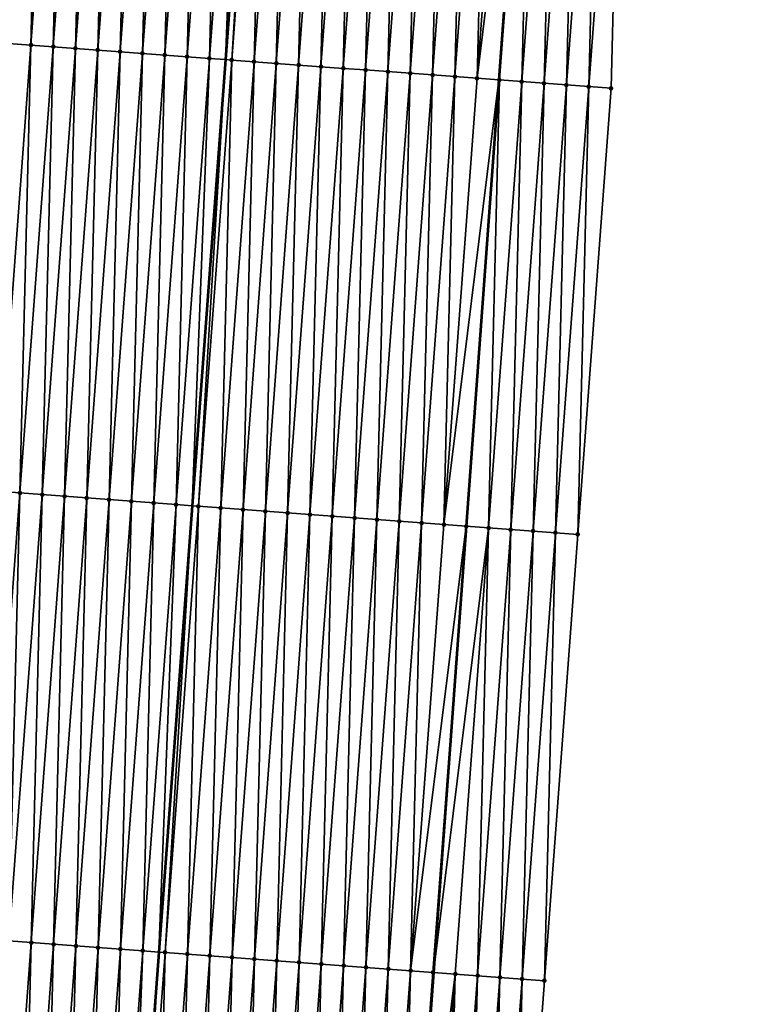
# Model space of a CAD drawing. Header units: feet. Extents: x 2017424 to 2024169, y 808042 to 818730.
# Tile 21 of 256: x 2023468 to 2023500, y 808746 to 808790. Entities that reach past the tile are written whole.
import ezdxf

# ---------------------------------------------------------------- set-up
doc = ezdxf.new("R2010")
doc.units = ezdxf.units.FT
doc.header["$MEASUREMENT"] = 0
for name, color, linetype, lineweight in [('EP_Travel Lane', 172, 'Continuous', 53), ('NB-Road Shots', 141, 'Continuous', 100), ('NB-Road X-Section', 40, 'Continuous', 13), ('STRIPING', 60, 'Continuous', 53)]:
    doc.layers.add(name, color=color, linetype=linetype, lineweight=lineweight)
doc.layers.add('I-77-MM15-17_NB-Surface-BORDER', color=7, linetype='Continuous')
doc.layers.add('I-77-MM15-17_NB-Surface-TIN', color=7, linetype='Continuous')

msp = doc.modelspace()

# ---------------------------------------------------------------- linework, layer by layer
at = {"layer": 'EP_Travel Lane'}
msp.add_polyline3d([(2023496.527434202, 808886.7808518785, 259.7401597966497), (2023494.987697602, 808866.842267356, 259.4452887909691), (2023493.447944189, 808846.9034651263, 259.1650382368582), (2023491.955840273, 808826.9382232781, 258.8842249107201), (2023490.49474618, 808806.993063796, 258.6421694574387), (2023489.033644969, 808787.0478071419, 258.4100305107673), (2023487.572530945, 808767.1023755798, 258.195722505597), (2023486.111437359, 808747.1572230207, 257.9529820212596), (2023484.650311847, 808727.2116346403, 257.7546608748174), (2023483.189175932, 808707.2659042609, 257.5708158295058), (2023481.728014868, 808687.3198305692, 257.4219588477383), (2023480.266845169, 808667.3736390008, 257.2851299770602), (2023478.805680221, 808647.4275122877, 257.1416890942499), (2023477.28724312, 808627.4128463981, 257.0284670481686), (2023475.742724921, 808607.472637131, 256.9236377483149)], dxfattribs=at)
at = {"layer": 'I-77-MM15-17_NB-Surface-BORDER', "color": 3, "linetype": 'Continuous', "lineweight": -3}
msp.add_polyline3d([(2023500.452914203, 808886.492072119, 259.7017388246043), (2023498.98282973, 808866.5484413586, 259.4009917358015), (2023497.51272422, 808846.6045252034, 259.1194066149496), (2023496.029706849, 808826.6346315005, 258.853016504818), (2023494.542000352, 808806.6914729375, 258.609366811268), (2023494.051532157, 808786.674046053, 258.3532582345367), (2023492.563814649, 808766.7307398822, 258.1246701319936), (2023491.076105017, 808746.7875392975, 257.8853297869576), (2023489.588369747, 808726.8439950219, 257.6810176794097), (2023487.103382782, 808706.9745395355, 257.5074804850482), (2023484.618373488, 808687.1047847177, 257.3644493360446), (2023483.130591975, 808667.1606205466, 257.2233391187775), (2023481.642800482, 808647.2163225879, 257.0958687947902), (2023479.114651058, 808627.2710651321, 256.9981541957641), (2023476.570370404, 808607.408421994, 256.9121527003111)], dxfattribs=at)
at = {"layer": 'I-77-MM15-17_NB-Surface-TIN', "color": 128, "linetype": 'Continuous', "lineweight": -3}
for points in [[(2023467.12595928, 808788.6774311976, 258.8795679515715), (2023468.613680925, 808808.6207928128, 259.1025031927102), (2023467.616432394, 808808.6949240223, 259.1289535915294)], [(2023467.12595928, 808788.6774311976, 258.8795679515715), (2023468.123207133, 808788.6032909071, 258.8540433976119), (2023468.613680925, 808808.6207928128, 259.1025031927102)], [(2023468.123207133, 808788.6032909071, 258.8540433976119), (2023469.610929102, 808808.5466568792, 259.0765344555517), (2023468.613680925, 808808.6207928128, 259.1025031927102)], [(2023468.123207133, 808788.6032909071, 258.8540433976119), (2023469.120451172, 808788.5290994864, 258.8337318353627), (2023469.610929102, 808808.5466568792, 259.0765344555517)], [(2023469.120451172, 808788.5290994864, 258.8337318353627), (2023470.608171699, 808808.4724461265, 259.0581938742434), (2023469.610929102, 808808.5466568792, 259.0765344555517)], [(2023469.120451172, 808788.5290994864, 258.8337318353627), (2023470.11769391, 808788.4548906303, 258.8151978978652), (2023470.608171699, 808808.4724461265, 259.0581938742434)], [(2023470.11769391, 808788.4548906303, 258.8151978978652), (2023471.605413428, 808808.3982237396, 259.0410394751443), (2023470.608171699, 808808.4724461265, 259.0581938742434)], [(2023470.11769391, 808788.4548906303, 258.8151978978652), (2023471.114939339, 808788.3807178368, 258.7929872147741), (2023471.605413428, 808808.3982237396, 259.0410394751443)], [(2023471.114939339, 808788.3807178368, 258.7929872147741), (2023472.602660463, 808808.3240724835, 259.0166329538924), (2023471.605413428, 808808.3982237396, 259.0410394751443)], [(2023471.114939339, 808788.3807178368, 258.7929872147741), (2023472.112186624, 808788.3065699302, 258.768239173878), (2023472.602660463, 808808.3240724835, 259.0166329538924)], [(2023472.112186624, 808788.3065699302, 258.768239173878), (2023473.599908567, 808808.2499355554, 258.9907656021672), (2023472.602660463, 808808.3240724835, 259.0166329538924)], [(2023472.112186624, 808788.3065699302, 258.768239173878), (2023473.109438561, 808788.2324844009, 258.7371314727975), (2023473.599908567, 808808.2499355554, 258.9907656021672)], [(2023473.109438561, 808788.2324844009, 258.7371314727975), (2023474.597158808, 808808.1758272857, 258.9619763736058), (2023473.599908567, 808808.2499355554, 258.9907656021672)], [(2023473.109438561, 808788.2324844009, 258.7371314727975), (2023474.106687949, 808788.1583646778, 258.7095099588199), (2023474.597158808, 808808.1758272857, 258.9619763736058)], [(2023474.106687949, 808788.1583646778, 258.7095099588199), (2023475.594406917, 808808.1016904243, 258.9361022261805), (2023474.597158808, 808808.1758272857, 258.9619763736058)], [(2023474.106687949, 808788.1583646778, 258.7095099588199), (2023475.103933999, 808788.0842002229, 258.6864491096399), (2023475.594406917, 808808.1016904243, 258.9361022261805)], [(2023475.103933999, 808788.0842002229, 258.6864491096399), (2023476.591654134, 808808.0275416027, 258.9114474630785), (2023475.594406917, 808808.1016904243, 258.9361022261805)], [(2023475.103933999, 808788.0842002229, 258.6864491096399), (2023476.101180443, 808788.010041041, 258.6628506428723), (2023476.591654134, 808808.0275416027, 258.9114474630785)], [(2023476.101180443, 808788.010041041, 258.6628506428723), (2023477.588898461, 808807.9533540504, 258.8907414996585), (2023476.591654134, 808808.0275416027, 258.9114474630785)], [(2023476.101180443, 808788.010041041, 258.6628506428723), (2023476.827537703, 808787.9560065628, 258.647658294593), (2023477.588898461, 808807.9533540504, 258.8907414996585)], [(2023477.588898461, 808807.9533540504, 258.8907414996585), (2023476.827537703, 808787.9560065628, 258.647658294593), (2023478.316901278, 808807.8991781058, 258.8774464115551)], [(2023477.098424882, 808787.9358549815, 258.6419924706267), (2023478.316901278, 808807.8991781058, 258.8774464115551), (2023476.827537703, 808787.9560065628, 258.647658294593)], [(2023477.098424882, 808787.9358549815, 258.6419924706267), (2023478.586140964, 808807.8791420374, 258.8725294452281), (2023478.316901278, 808807.8991781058, 258.8774464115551)], [(2023477.098424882, 808787.9358549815, 258.6419924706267), (2023478.095666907, 808787.8616365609, 258.6244337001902), (2023478.586140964, 808807.8791420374, 258.8725294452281)], [(2023478.095666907, 808787.8616365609, 258.6244337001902), (2023479.583385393, 808807.8049558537, 258.8516839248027), (2023478.586140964, 808807.8791420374, 258.8725294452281)], [(2023478.095666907, 808787.8616365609, 258.6244337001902), (2023479.092911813, 808787.7874567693, 258.6029364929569), (2023479.583385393, 808807.8049558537, 258.8516839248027)], [(2023479.092911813, 808787.7874567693, 258.6029364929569), (2023480.580627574, 808807.7307395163, 258.8339127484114), (2023479.583385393, 808807.8049558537, 258.8516839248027)], [(2023479.092911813, 808787.7874567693, 258.6029364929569), (2023480.090155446, 808787.7132599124, 258.5831791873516), (2023480.580627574, 808807.7307395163, 258.8339127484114)], [(2023480.090155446, 808787.7132599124, 258.5831791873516), (2023481.577872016, 808807.6565535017, 258.813050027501), (2023480.580627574, 808807.7307395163, 258.8339127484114)], [(2023480.090155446, 808787.7132599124, 258.5831791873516), (2023481.087399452, 808787.6390680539, 258.5629122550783), (2023481.577872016, 808807.6565535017, 258.813050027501)], [(2023481.087399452, 808787.6390680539, 258.5629122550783), (2023482.57511467, 808807.5823435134, 258.7946315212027), (2023481.577872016, 808807.6565535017, 258.813050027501)], [(2023481.087399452, 808787.6390680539, 258.5629122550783), (2023482.084639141, 808787.5648183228, 258.5485457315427), (2023482.57511467, 808807.5823435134, 258.7946315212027)], [(2023482.084639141, 808787.5648183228, 258.5485457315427), (2023483.572354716, 808807.5080985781, 258.779776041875), (2023482.57511467, 808807.5823435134, 258.7946315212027)], [(2023482.084639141, 808787.5648183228, 258.5485457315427), (2023483.081880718, 808787.4905938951, 258.5315994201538), (2023483.572354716, 808807.5080985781, 258.779776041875)], [(2023483.081880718, 808787.4905938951, 258.5315994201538), (2023484.569598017, 808807.4338972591, 258.7604736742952), (2023483.572354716, 808807.5080985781, 258.779776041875)], [(2023483.081880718, 808787.4905938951, 258.5315994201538), (2023484.079128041, 808787.4164464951, 258.5067997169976), (2023484.569598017, 808807.4338972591, 258.7604736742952)], [(2023484.079128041, 808787.4164464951, 258.5067997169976), (2023485.56684486, 808807.3597434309, 258.736329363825), (2023484.569598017, 808807.4338972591, 258.7604736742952)], [(2023484.079128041, 808787.4164464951, 258.5067997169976), (2023485.076375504, 808787.3423009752, 258.4818083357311), (2023485.56684486, 808807.3597434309, 258.736329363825)], [(2023485.076375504, 808787.3423009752, 258.4818083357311), (2023486.564091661, 808807.2855890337, 258.7122430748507), (2023485.56684486, 808807.3597434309, 258.736329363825)], [(2023485.076375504, 808787.3423009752, 258.4818083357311), (2023486.073622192, 808787.2681450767, 258.457875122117), (2023486.564091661, 808807.2855890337, 258.7122430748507)], [(2023486.073622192, 808787.2681450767, 258.457875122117), (2023487.561339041, 808807.2114423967, 258.6873655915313), (2023486.564091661, 808807.2855890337, 258.7122430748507)], [(2023486.073622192, 808787.2681450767, 258.457875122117), (2023487.070866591, 808787.1939584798, 258.4370717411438), (2023487.561339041, 808807.2114423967, 258.6873655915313)], [(2023487.070866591, 808787.1939584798, 258.4370717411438), (2023488.558584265, 808807.1372668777, 258.6654327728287), (2023487.561339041, 808807.2114423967, 258.6873655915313)], [(2023487.070866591, 808787.1939584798, 258.4370717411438), (2023488.06810746, 808787.1197245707, 258.4210920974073), (2023488.558584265, 808807.1372668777, 258.6654327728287)], [(2023488.06810746, 808787.1197245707, 258.4210920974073), (2023489.555823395, 808807.0630096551, 258.6518300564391), (2023488.558584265, 808807.1372668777, 258.6654327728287)], [(2023488.06810746, 808787.1197245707, 258.4210920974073), (2023490.49474618, 808806.993063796, 258.6421694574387), (2023489.555823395, 808807.0630096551, 258.6518300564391)], [(2023488.06810746, 808787.1197245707, 258.4210920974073), (2023489.033644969, 808787.0478071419, 258.4100305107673), (2023490.49474618, 808806.993063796, 258.6421694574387)], [(2023490.553060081, 808806.9887196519, 258.6415694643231), (2023490.49474618, 808806.993063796, 258.6421694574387), (2023489.033644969, 808787.0478071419, 258.4100305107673)], [(2023489.065344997, 808787.0454459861, 258.4096673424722), (2023490.553060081, 808806.9887196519, 258.6415694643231), (2023489.033644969, 808787.0478071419, 258.4100305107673)], [(2023489.065344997, 808787.0454459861, 258.4096673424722), (2023490.062584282, 808786.9711908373, 258.3958531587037), (2023490.553060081, 808806.9887196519, 258.6415694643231)], [(2023490.062584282, 808786.9711908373, 258.3958531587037), (2023491.550296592, 808806.9144273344, 258.631544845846), (2023490.553060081, 808806.9887196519, 258.6415694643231)], [(2023490.062584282, 808786.9711908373, 258.3958531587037), (2023491.059821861, 808786.8969128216, 258.3843704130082), (2023491.550296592, 808806.9144273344, 258.631544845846)], [(2023491.059821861, 808786.8969128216, 258.3843704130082), (2023492.547532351, 808806.8401249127, 258.6225504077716), (2023491.550296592, 808806.9144273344, 258.631544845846)], [(2023491.059821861, 808786.8969128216, 258.3843704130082), (2023492.057060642, 808786.82265092, 258.3712447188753), (2023492.547532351, 808806.8401249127, 258.6225504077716)], [(2023492.057060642, 808786.82265092, 258.3712447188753), (2023493.544768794, 808806.7658316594, 258.6126211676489), (2023492.547532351, 808806.8401249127, 258.6225504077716)], [(2023492.057060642, 808786.82265092, 258.3712447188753), (2023493.054296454, 808786.7483492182, 258.3621768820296), (2023493.544768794, 808806.7658316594, 258.6126211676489)], [(2023493.054296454, 808786.7483492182, 258.3621768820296), (2023494.542000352, 808806.6914729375, 258.609366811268), (2023493.544768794, 808806.7658316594, 258.6126211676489)], [(2023493.054296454, 808786.7483492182, 258.3621768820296), (2023494.051532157, 808786.674046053, 258.3532582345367), (2023494.542000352, 808806.6914729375, 258.609366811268)], [(2023466.635481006, 808768.659869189, 258.6372359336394), (2023468.123207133, 808788.6032909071, 258.8540433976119), (2023467.12595928, 808788.6774311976, 258.8795679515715)], [(2023466.635481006, 808768.659869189, 258.6372359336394), (2023467.632722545, 808768.5856442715, 258.6203395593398), (2023468.123207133, 808788.6032909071, 258.8540433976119)], [(2023467.632722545, 808768.5856442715, 258.6203395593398), (2023469.120451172, 808788.5290994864, 258.8337318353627), (2023468.123207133, 808788.6032909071, 258.8540433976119)], [(2023467.632722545, 808768.5856442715, 258.6203395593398), (2023468.629966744, 808768.5114549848, 258.59981042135), (2023469.120451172, 808788.5290994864, 258.8337318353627)], [(2023468.629966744, 808768.5114549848, 258.59981042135), (2023470.11769391, 808788.4548906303, 258.8151978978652), (2023469.120451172, 808788.5290994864, 258.8337318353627)], [(2023468.629966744, 808768.5114549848, 258.59981042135), (2023469.627211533, 808768.4372736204, 258.578473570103), (2023470.11769391, 808788.4548906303, 258.8151978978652)], [(2023469.627211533, 808768.4372736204, 258.578473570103), (2023471.114939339, 808788.3807178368, 258.7929872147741), (2023470.11769391, 808788.4548906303, 258.8151978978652)], [(2023469.627211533, 808768.4372736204, 258.578473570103), (2023470.624457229, 808768.3631044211, 258.5558964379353), (2023471.114939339, 808788.3807178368, 258.7929872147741)], [(2023470.624457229, 808768.3631044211, 258.5558964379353), (2023472.112186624, 808788.3065699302, 258.768239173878), (2023471.114939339, 808788.3807178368, 258.7929872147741)], [(2023470.624457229, 808768.3631044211, 258.5558964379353), (2023471.621709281, 808768.2890204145, 258.52463346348), (2023472.112186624, 808788.3065699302, 258.768239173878)], [(2023471.621709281, 808768.2890204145, 258.52463346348), (2023473.109438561, 808788.2324844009, 258.7371314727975), (2023472.112186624, 808788.3065699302, 258.768239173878)], [(2023471.621709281, 808768.2890204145, 258.52463346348), (2023472.618957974, 808768.2148913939, 258.4979599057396), (2023473.109438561, 808788.2324844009, 258.7371314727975)], [(2023472.618957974, 808768.2148913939, 258.4979599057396), (2023474.106687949, 808788.1583646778, 258.7095099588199), (2023473.109438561, 808788.2324844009, 258.7371314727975)], [(2023472.618957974, 808768.2148913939, 258.4979599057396), (2023473.616203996, 808768.1407265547, 258.4749382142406), (2023474.106687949, 808788.1583646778, 258.7095099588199)], [(2023473.616203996, 808768.1407265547, 258.4749382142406), (2023475.103933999, 808788.0842002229, 258.6864491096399), (2023474.106687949, 808788.1583646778, 258.7095099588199)], [(2023473.616203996, 808768.1407265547, 258.4749382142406), (2023474.6134501, 808768.0665628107, 258.4518048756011), (2023475.103933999, 808788.0842002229, 258.6864491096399)], [(2023474.6134501, 808768.0665628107, 258.4518048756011), (2023476.101180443, 808788.010041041, 258.6628506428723), (2023475.103933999, 808788.0842002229, 258.6864491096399)], [(2023474.6134501, 808768.0665628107, 258.4518048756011), (2023475.338154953, 808768.012578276, 258.4440466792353), (2023476.101180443, 808788.010041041, 258.6628506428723)], [(2023476.101180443, 808788.010041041, 258.6628506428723), (2023475.338154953, 808768.012578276, 258.4440466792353), (2023476.827537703, 808787.9560065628, 258.647658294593)], [(2023475.610687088, 808767.9922768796, 258.4411291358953), (2023476.827537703, 808787.9560065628, 258.647658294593), (2023475.338154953, 808768.012578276, 258.4440466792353)], [(2023475.610687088, 808767.9922768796, 258.4411291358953), (2023477.098424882, 808787.9358549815, 258.6419924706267), (2023476.827537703, 808787.9560065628, 258.647658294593)], [(2023475.610687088, 808767.9922768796, 258.4411291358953), (2023476.607933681, 808767.9181197, 258.4173265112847), (2023477.098424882, 808787.9358549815, 258.6419924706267)], [(2023476.607933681, 808767.9181197, 258.4173265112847), (2023478.095666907, 808787.8616365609, 258.6244337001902), (2023477.098424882, 808787.9358549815, 258.6419924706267)], [(2023476.607933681, 808767.9181197, 258.4173265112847), (2023477.60517963, 808767.8439538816, 258.3944046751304), (2023478.095666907, 808787.8616365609, 258.6244337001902)], [(2023477.60517963, 808767.8439538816, 258.3944046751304), (2023479.092911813, 808787.7874567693, 258.6029364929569), (2023478.095666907, 808787.8616365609, 258.6244337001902)], [(2023477.60517963, 808767.8439538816, 258.3944046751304), (2023478.602425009, 808767.7697804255, 258.3722615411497), (2023479.092911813, 808787.7874567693, 258.6029364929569)], [(2023478.602425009, 808767.7697804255, 258.3722615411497), (2023480.090155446, 808787.7132599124, 258.5831791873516), (2023479.092911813, 808787.7874567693, 258.6029364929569)], [(2023478.602425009, 808767.7697804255, 258.3722615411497), (2023479.599669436, 808767.6955942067, 258.3514196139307), (2023480.090155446, 808787.7132599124, 258.5831791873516)], [(2023479.599669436, 808767.6955942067, 258.3514196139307), (2023481.087399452, 808787.6390680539, 258.5629122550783), (2023480.090155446, 808787.7132599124, 258.5831791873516)], [(2023479.599669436, 808767.6955942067, 258.3514196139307), (2023480.596908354, 808767.6213341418, 258.3381066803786), (2023481.087399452, 808787.6390680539, 258.5629122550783)], [(2023480.596908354, 808767.6213341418, 258.3381066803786), (2023482.084639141, 808787.5648183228, 258.5485457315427), (2023481.087399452, 808787.6390680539, 258.5629122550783)], [(2023480.596908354, 808767.6213341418, 258.3381066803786), (2023481.594151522, 808767.5471310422, 258.3189858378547), (2023482.084639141, 808787.5648183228, 258.5485457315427)], [(2023481.594151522, 808767.5471310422, 258.3189858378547), (2023483.081880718, 808787.4905938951, 258.5315994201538), (2023482.084639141, 808787.5648183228, 258.5485457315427)], [(2023481.594151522, 808767.5471310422, 258.3189858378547), (2023482.591399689, 808767.472994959, 258.2930323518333), (2023483.081880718, 808787.4905938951, 258.5315994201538)], [(2023482.591399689, 808767.472994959, 258.2930323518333), (2023484.079128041, 808787.4164464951, 258.5067997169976), (2023483.081880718, 808787.4905938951, 258.5315994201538)], [(2023482.591399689, 808767.472994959, 258.2930323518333), (2023483.58864851, 808767.3988676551, 258.2661837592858), (2023484.079128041, 808787.4164464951, 258.5067997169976)], [(2023483.58864851, 808767.3988676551, 258.2661837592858), (2023485.076375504, 808787.3423009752, 258.4818083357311), (2023484.079128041, 808787.4164464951, 258.5067997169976)], [(2023483.58864851, 808767.3988676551, 258.2661837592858), (2023484.585897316, 808767.3247401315, 258.2393575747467), (2023485.076375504, 808787.3423009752, 258.4818083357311)], [(2023484.585897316, 808767.3247401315, 258.2393575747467), (2023486.073622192, 808787.2681450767, 258.457875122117), (2023485.076375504, 808787.3423009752, 258.4818083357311)], [(2023484.585897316, 808767.3247401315, 258.2393575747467), (2023485.583143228, 808767.2505738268, 258.2164853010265), (2023486.073622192, 808787.2681450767, 258.457875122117)], [(2023485.583143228, 808767.2505738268, 258.2164853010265), (2023487.070866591, 808787.1939584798, 258.4370717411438), (2023486.073622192, 808787.2681450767, 258.457875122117)], [(2023485.583143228, 808767.2505738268, 258.2164853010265), (2023486.580384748, 808767.176348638, 258.1996165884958), (2023487.070866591, 808787.1939584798, 258.4370717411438)], [(2023486.580384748, 808767.176348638, 258.1996165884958), (2023488.06810746, 808787.1197245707, 258.4210920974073), (2023487.070866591, 808787.1939584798, 258.4370717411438)], [(2023486.580384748, 808767.176348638, 258.1996165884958), (2023489.033644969, 808787.0478071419, 258.4100305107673), (2023488.06810746, 808787.1197245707, 258.4210920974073)], [(2023486.580384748, 808767.176348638, 258.1996165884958), (2023487.572530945, 808767.1023755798, 258.195722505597), (2023489.033644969, 808787.0478071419, 258.4100305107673)], [(2023489.065344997, 808787.0454459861, 258.4096673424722), (2023489.033644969, 808787.0478071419, 258.4100305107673), (2023487.572530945, 808767.1023755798, 258.195722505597)], [(2023487.57761679, 808767.1019963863, 258.1957025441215), (2023489.065344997, 808787.0454459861, 258.4096673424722), (2023487.572530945, 808767.1023755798, 258.195722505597)], [(2023487.57761679, 808767.1019963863, 258.1957025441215), (2023488.574857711, 808767.0277631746, 258.1796517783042), (2023489.065344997, 808787.0454459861, 258.4096673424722)], [(2023488.574857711, 808767.0277631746, 258.1796517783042), (2023490.062584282, 808786.9711908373, 258.3958531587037), (2023489.065344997, 808787.0454459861, 258.4096673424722)], [(2023488.574857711, 808767.0277631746, 258.1796517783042), (2023489.572099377, 808766.9535399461, 258.1625831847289), (2023490.062584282, 808786.9711908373, 258.3958531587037)], [(2023489.572099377, 808766.9535399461, 258.1625831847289), (2023491.059821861, 808786.8969128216, 258.3843704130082), (2023490.062584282, 808786.9711908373, 258.3958531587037)], [(2023489.572099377, 808766.9535399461, 258.1625831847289), (2023490.569340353, 808766.8793074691, 258.1464575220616), (2023491.059821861, 808786.8969128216, 258.3843704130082)], [(2023490.569340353, 808766.8793074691, 258.1464575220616), (2023492.057060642, 808786.82265092, 258.3712447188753), (2023491.059821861, 808786.8969128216, 258.3843704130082)], [(2023490.569340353, 808766.8793074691, 258.1464575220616), (2023491.566579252, 808766.8050471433, 258.1331712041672), (2023492.057060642, 808786.82265092, 258.3712447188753)], [(2023491.566579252, 808766.8050471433, 258.1331712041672), (2023493.054296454, 808786.7483492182, 258.3621768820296), (2023492.057060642, 808786.82265092, 258.3712447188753)], [(2023491.566579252, 808766.8050471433, 258.1331712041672), (2023492.563814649, 808766.7307398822, 258.1246701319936), (2023493.054296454, 808786.7483492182, 258.3621768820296)], [(2023492.563814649, 808766.7307398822, 258.1246701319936), (2023494.051532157, 808786.674046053, 258.3532582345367), (2023493.054296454, 808786.7483492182, 258.3621768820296)], [(2023466.145001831, 808748.6422951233, 258.3961341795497), (2023467.632722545, 808768.5856442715, 258.6203395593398), (2023466.635481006, 808768.659869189, 258.6372359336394)], [(2023466.145001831, 808748.6422951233, 258.3961341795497), (2023467.142242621, 808748.5680601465, 258.3802638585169), (2023467.632722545, 808768.5856442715, 258.6203395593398)], [(2023467.142242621, 808748.5680601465, 258.3802638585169), (2023468.629966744, 808768.5114549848, 258.59981042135), (2023467.632722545, 808768.5856442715, 258.6203395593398)], [(2023467.142242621, 808748.5680601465, 258.3802638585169), (2023468.139488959, 808748.4938995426, 258.3568108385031), (2023468.629966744, 808768.5114549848, 258.59981042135)], [(2023468.139488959, 808748.4938995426, 258.3568108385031), (2023469.627211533, 808768.4372736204, 258.578473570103), (2023468.629966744, 808768.5114549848, 258.59981042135)], [(2023468.139488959, 808748.4938995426, 258.3568108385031), (2023469.136736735, 808748.4197582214, 258.3313918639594), (2023469.627211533, 808768.4372736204, 258.578473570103)], [(2023469.136736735, 808748.4197582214, 258.3313918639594), (2023470.624457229, 808768.3631044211, 258.5558964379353), (2023469.627211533, 808768.4372736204, 258.578473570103)], [(2023469.136736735, 808748.4197582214, 258.3313918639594), (2023470.13399161, 808748.3457120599, 258.2962708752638), (2023470.624457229, 808768.3631044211, 258.5558964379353)], [(2023470.13399161, 808748.3457120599, 258.2962708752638), (2023471.621709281, 808768.2890204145, 258.52463346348), (2023470.624457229, 808768.3631044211, 258.5558964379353)], [(2023470.13399161, 808748.3457120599, 258.2962708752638), (2023471.131240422, 808748.2715846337, 258.2694352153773), (2023471.621709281, 808768.2890204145, 258.52463346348)], [(2023471.131240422, 808748.2715846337, 258.2694352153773), (2023472.618957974, 808768.2148913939, 258.4979599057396), (2023471.621709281, 808768.2890204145, 258.52463346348)], [(2023471.131240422, 808748.2715846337, 258.2694352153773), (2023472.128485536, 808748.1974076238, 258.2476548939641), (2023472.618957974, 808768.2148913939, 258.4979599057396)], [(2023472.128485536, 808748.1974076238, 258.2476548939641), (2023473.616203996, 808768.1407265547, 258.4749382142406), (2023472.618957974, 808768.2148913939, 258.4979599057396)], [(2023472.128485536, 808748.1974076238, 258.2476548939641), (2023473.125731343, 808748.1232399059, 258.2249271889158), (2023473.616203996, 808768.1407265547, 258.4749382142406)], [(2023473.125731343, 808748.1232399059, 258.2249271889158), (2023474.6134501, 808768.0665628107, 258.4518048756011), (2023473.616203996, 808768.1407265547, 258.4749382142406)], [(2023473.125731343, 808748.1232399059, 258.2249271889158), (2023473.848795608, 808748.0694633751, 258.2084881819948), (2023474.6134501, 808768.0665628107, 258.4518048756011)], [(2023474.6134501, 808768.0665628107, 258.4518048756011), (2023473.848795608, 808748.0694633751, 258.2084881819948), (2023475.338154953, 808768.012578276, 258.4440466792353)], [(2023474.12297711, 808748.0490716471, 258.2022546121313), (2023475.338154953, 808768.012578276, 258.4440466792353), (2023473.848795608, 808748.0694633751, 258.2084881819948)], [(2023474.12297711, 808748.0490716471, 258.2022546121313), (2023475.610687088, 808767.9922768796, 258.4411291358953), (2023475.338154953, 808768.012578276, 258.4440466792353)], [(2023474.12297711, 808748.0490716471, 258.2022546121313), (2023475.120224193, 808747.9749210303, 258.1777833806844), (2023475.610687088, 808767.9922768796, 258.4411291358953)], [(2023475.120224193, 808747.9749210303, 258.1777833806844), (2023476.607933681, 808767.9181197, 258.4173265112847), (2023475.610687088, 808767.9922768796, 258.4411291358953)], [(2023475.120224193, 808747.9749210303, 258.1777833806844), (2023476.117470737, 808747.9007631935, 258.154048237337), (2023476.607933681, 808767.9181197, 258.4173265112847)], [(2023476.117470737, 808747.9007631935, 258.154048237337), (2023477.60517963, 808767.8439538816, 258.3944046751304), (2023476.607933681, 808767.9181197, 258.4173265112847)], [(2023476.117470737, 808747.9007631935, 258.154048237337), (2023477.114715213, 808747.826577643, 258.1331386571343), (2023477.60517963, 808767.8439538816, 258.3944046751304)], [(2023477.114715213, 808747.826577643, 258.1331386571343), (2023478.602425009, 808767.7697804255, 258.3722615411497), (2023477.60517963, 808767.8439538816, 258.3944046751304)], [(2023477.114715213, 808747.826577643, 258.1331386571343), (2023478.11195886, 808747.752380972, 258.1133628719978), (2023478.602425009, 808767.7697804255, 258.3722615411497)], [(2023478.11195886, 808747.752380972, 258.1133628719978), (2023479.599669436, 808767.6955942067, 258.3514196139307), (2023478.602425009, 808767.7697804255, 258.3722615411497)], [(2023478.11195886, 808747.752380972, 258.1133628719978), (2023479.109200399, 808747.6781560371, 258.0964687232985), (2023479.599669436, 808767.6955942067, 258.3514196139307)], [(2023479.109200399, 808747.6781560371, 258.0964687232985), (2023480.596908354, 808767.6213341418, 258.3381066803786), (2023479.599669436, 808767.6955942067, 258.3514196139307)], [(2023479.109200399, 808747.6781560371, 258.0964687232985), (2023480.10644375, 808747.603955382, 258.0770991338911), (2023480.596908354, 808767.6213341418, 258.3381066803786)], [(2023480.10644375, 808747.603955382, 258.0770991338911), (2023481.594151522, 808767.5471310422, 258.3189858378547), (2023480.596908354, 808767.6213341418, 258.3381066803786)], [(2023480.10644375, 808747.603955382, 258.0770991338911), (2023481.103692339, 808747.5298249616, 258.0505687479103), (2023481.594151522, 808767.5471310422, 258.3189858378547)], [(2023481.103692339, 808747.5298249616, 258.0505687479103), (2023482.591399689, 808767.472994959, 258.2930323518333), (2023481.594151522, 808767.5471310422, 258.3189858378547)], [(2023481.103692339, 808747.5298249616, 258.0505687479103), (2023482.100941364, 808747.4557003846, 258.0234426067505), (2023482.591399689, 808767.472994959, 258.2930323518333)], [(2023482.100941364, 808747.4557003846, 258.0234426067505), (2023483.58864851, 808767.3988676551, 258.2661837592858), (2023482.591399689, 808767.472994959, 258.2930323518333)], [(2023482.100941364, 808747.4557003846, 258.0234426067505), (2023483.098189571, 808747.3815648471, 257.9974339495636), (2023483.58864851, 808767.3988676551, 258.2661837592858)], [(2023483.098189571, 808747.3815648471, 257.9974339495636), (2023484.585897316, 808767.3247401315, 258.2393575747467), (2023483.58864851, 808767.3988676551, 258.2661837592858)], [(2023483.098189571, 808747.3815648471, 257.9974339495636), (2023484.095436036, 808747.3074059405, 257.9738079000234), (2023484.585897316, 808767.3247401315, 258.2393575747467)], [(2023484.095436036, 808747.3074059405, 257.9738079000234), (2023485.583143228, 808767.2505738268, 258.2164853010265), (2023484.585897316, 808767.3247401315, 258.2393575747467)], [(2023484.095436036, 808747.3074059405, 257.9738079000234), (2023485.09267716, 808747.2331754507, 257.9574800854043), (2023485.583143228, 808767.2505738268, 258.2164853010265)], [(2023485.09267716, 808747.2331754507, 257.9574800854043), (2023486.580384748, 808767.176348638, 258.1996165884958), (2023485.583143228, 808767.2505738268, 258.2164853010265)], [(2023485.09267716, 808747.2331754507, 257.9574800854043), (2023487.572530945, 808767.1023755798, 258.195722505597), (2023486.580384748, 808767.176348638, 258.1996165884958)], [(2023485.09267716, 808747.2331754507, 257.9574800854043), (2023486.089909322, 808747.1588248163, 257.9534016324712), (2023487.572530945, 808767.1023755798, 258.195722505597)], [(2023486.089909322, 808747.1588248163, 257.9534016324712), (2023486.111437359, 808747.1572230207, 257.9529820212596), (2023487.572530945, 808767.1023755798, 258.195722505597)], [(2023487.57761679, 808767.1019963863, 258.1957025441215), (2023487.572530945, 808767.1023755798, 258.195722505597), (2023486.111437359, 808747.1572230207, 257.9529820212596)], [(2023487.57761679, 808767.1019963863, 258.1957025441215), (2023486.111437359, 808747.1572230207, 257.9529820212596), (2023488.574857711, 808767.0277631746, 258.1796517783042)], [(2023487.087152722, 808747.0846248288, 257.9339639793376), (2023488.574857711, 808767.0277631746, 258.1796517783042), (2023486.111437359, 808747.1572230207, 257.9529820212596)], [(2023487.087152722, 808747.0846248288, 257.9339639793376), (2023488.084391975, 808747.0103692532, 257.9201938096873), (2023488.574857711, 808767.0277631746, 258.1796517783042)], [(2023488.084391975, 808747.0103692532, 257.9201938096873), (2023489.572099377, 808766.9535399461, 258.1625831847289), (2023488.574857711, 808767.0277631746, 258.1796517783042)], [(2023488.084391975, 808747.0103692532, 257.9201938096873), (2023489.081631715, 808746.9361202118, 257.9057574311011), (2023489.572099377, 808766.9535399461, 258.1625831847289)], [(2023489.081631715, 808746.9361202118, 257.9057574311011), (2023490.569340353, 808766.8793074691, 258.1464575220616), (2023489.572099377, 808766.9535399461, 258.1625831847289)], [(2023489.081631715, 808746.9361202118, 257.9057574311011), (2023490.078868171, 808746.8618271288, 257.8958113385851), (2023490.569340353, 808766.8793074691, 258.1464575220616)], [(2023490.078868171, 808746.8618271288, 257.8958113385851), (2023491.566579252, 808766.8050471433, 258.1331712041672), (2023490.569340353, 808766.8793074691, 258.1464575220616)], [(2023490.078868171, 808746.8618271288, 257.8958113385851), (2023491.076105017, 808746.7875392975, 257.8853297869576), (2023491.566579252, 808766.8050471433, 258.1331712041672)], [(2023491.076105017, 808746.7875392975, 257.8853297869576), (2023492.563814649, 808766.7307398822, 258.1246701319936), (2023491.566579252, 808766.8050471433, 258.1331712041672)], [(2023466.651774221, 808728.5506305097, 258.1244363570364), (2023468.139488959, 808748.4938995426, 258.3568108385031), (2023467.142242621, 808748.5680601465, 258.3802638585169)], [(2023466.651774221, 808728.5506305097, 258.1244363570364), (2023467.649018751, 808728.4764456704, 258.1034542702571), (2023468.139488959, 808748.4938995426, 258.3568108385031)], [(2023467.649018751, 808728.4764456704, 258.1034542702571), (2023469.136736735, 808748.4197582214, 258.3313918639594), (2023468.139488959, 808748.4938995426, 258.3568108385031)], [(2023467.649018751, 808728.4764456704, 258.1034542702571), (2023468.646268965, 808728.4023370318, 258.0747031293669), (2023469.136736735, 808748.4197582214, 258.3313918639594)], [(2023468.646268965, 808728.4023370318, 258.0747031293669), (2023470.13399161, 808748.3457120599, 258.2962708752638), (2023469.136736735, 808748.4197582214, 258.3313918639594)], [(2023468.646268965, 808728.4023370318, 258.0747031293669), (2023469.643517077, 808728.3282002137, 258.0488250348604), (2023470.13399161, 808748.3457120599, 258.2962708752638)], [(2023469.643517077, 808728.3282002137, 258.0488250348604), (2023471.131240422, 808748.2715846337, 258.2694352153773), (2023470.13399161, 808748.3457120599, 258.2962708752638)], [(2023469.643517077, 808728.3282002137, 258.0488250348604), (2023470.640762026, 808728.2540210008, 258.0272693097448), (2023471.131240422, 808748.2715846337, 258.2694352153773)], [(2023470.640762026, 808728.2540210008, 258.0272693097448), (2023472.128485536, 808748.1974076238, 258.2476548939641), (2023471.131240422, 808748.2715846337, 258.2694352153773)], [(2023470.640762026, 808728.2540210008, 258.0272693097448), (2023471.63800678, 808728.1798391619, 258.0059812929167), (2023472.128485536, 808748.1974076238, 258.2476548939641)], [(2023471.63800678, 808728.1798391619, 258.0059812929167), (2023473.125731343, 808748.1232399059, 258.2249271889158), (2023472.128485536, 808748.1974076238, 258.2476548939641)], [(2023471.63800678, 808728.1798391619, 258.0059812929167), (2023472.359422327, 808728.1261618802, 257.9919494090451), (2023473.125731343, 808748.1232399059, 258.2249271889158)], [(2023473.125731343, 808748.1232399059, 258.2249271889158), (2023472.359422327, 808728.1261618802, 257.9919494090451), (2023473.848795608, 808748.0694633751, 258.2084881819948)], [(2023472.63525015, 808728.1056387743, 257.9865844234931), (2023473.848795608, 808748.0694633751, 258.2084881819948), (2023472.359422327, 808728.1261618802, 257.9919494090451)], [(2023472.63525015, 808728.1056387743, 257.9865844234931), (2023474.12297711, 808748.0490716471, 258.2022546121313), (2023473.848795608, 808748.0694633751, 258.2084881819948)], [(2023472.63525015, 808728.1056387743, 257.9865844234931), (2023473.632496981, 808728.0314847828, 257.9624572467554), (2023474.12297711, 808748.0490716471, 258.2022546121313)], [(2023473.632496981, 808728.0314847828, 257.9624572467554), (2023475.120224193, 808747.9749210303, 258.1777833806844), (2023474.12297711, 808748.0490716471, 258.2022546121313)], [(2023473.632496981, 808728.0314847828, 257.9624572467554), (2023474.629739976, 808727.9572793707, 257.9435726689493), (2023475.120224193, 808747.9749210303, 258.1777833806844)], [(2023474.629739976, 808727.9572793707, 257.9435726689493), (2023476.117470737, 808747.9007631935, 258.154048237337), (2023475.120224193, 808747.9749210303, 258.1777833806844)], [(2023474.629739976, 808727.9572793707, 257.9435726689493), (2023475.626985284, 808727.883104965, 257.9215268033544), (2023476.117470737, 808747.9007631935, 258.154048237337)], [(2023475.626985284, 808727.883104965, 257.9215268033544), (2023477.114715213, 808747.826577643, 258.1331386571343), (2023476.117470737, 808747.9007631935, 258.154048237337)], [(2023475.626985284, 808727.883104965, 257.9215268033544), (2023476.62422918, 808727.8089116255, 257.9014113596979), (2023477.114715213, 808747.826577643, 258.1331386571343)], [(2023476.62422918, 808727.8089116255, 257.9014113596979), (2023478.11195886, 808747.752380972, 258.1133628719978), (2023477.114715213, 808747.826577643, 258.1331386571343)], [(2023476.62422918, 808727.8089116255, 257.9014113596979), (2023477.621468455, 808727.7346563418, 257.8876114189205), (2023478.11195886, 808747.752380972, 258.1133628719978)], [(2023477.621468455, 808727.7346563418, 257.8876114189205), (2023479.109200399, 808747.6781560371, 258.0964687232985), (2023478.11195886, 808747.752380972, 258.1133628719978)], [(2023477.621468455, 808727.7346563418, 257.8876114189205), (2023478.618710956, 808727.660444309, 257.8694018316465), (2023479.109200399, 808747.6781560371, 258.0964687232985)], [(2023478.618710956, 808727.660444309, 257.8694018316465), (2023480.10644375, 808747.603955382, 258.0770991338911), (2023479.109200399, 808747.6781560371, 258.0964687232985)], [(2023478.618710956, 808727.660444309, 257.8694018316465), (2023479.615957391, 808727.5862850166, 257.8458151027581), (2023480.10644375, 808747.603955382, 258.0770991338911)], [(2023479.615957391, 808727.5862850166, 257.8458151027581), (2023481.103692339, 808747.5298249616, 258.0505687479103), (2023480.10644375, 808747.603955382, 258.0770991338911)], [(2023479.615957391, 808727.5862850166, 257.8458151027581), (2023480.613205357, 808727.5121462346, 257.8201372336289), (2023481.103692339, 808747.5298249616, 258.0505687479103)], [(2023480.613205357, 808727.5121462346, 257.8201372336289), (2023482.100941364, 808747.4557003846, 258.0234426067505), (2023481.103692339, 808747.5298249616, 258.0505687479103)], [(2023480.613205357, 808727.5121462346, 257.8201372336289), (2023481.61045435, 808727.4380212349, 257.7930541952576), (2023482.100941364, 808747.4557003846, 258.0234426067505)], [(2023481.61045435, 808727.4380212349, 257.7930541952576), (2023483.098189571, 808747.3815648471, 257.9974339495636), (2023482.100941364, 808747.4557003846, 258.0234426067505)], [(2023481.61045435, 808727.4380212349, 257.7930541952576), (2023482.607699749, 808727.363848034, 257.7708855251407), (2023483.098189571, 808747.3815648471, 257.9974339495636)], [(2023482.607699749, 808727.363848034, 257.7708855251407), (2023484.095436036, 808747.3074059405, 257.9738079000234), (2023483.098189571, 808747.3815648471, 257.9974339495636)], [(2023482.607699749, 808727.363848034, 257.7708855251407), (2023483.604941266, 808727.2896228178, 257.7540200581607), (2023484.095436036, 808747.3074059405, 257.9738079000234)], [(2023483.604941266, 808727.2896228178, 257.7540200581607), (2023485.09267716, 808747.2331754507, 257.9574800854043), (2023484.095436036, 808747.3074059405, 257.9738079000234)], [(2023483.604941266, 808727.2896228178, 257.7540200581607), (2023484.60216938, 808727.2152179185, 257.7554741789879), (2023485.09267716, 808747.2331754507, 257.9574800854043)], [(2023484.60216938, 808727.2152179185, 257.7554741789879), (2023486.089909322, 808747.1588248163, 257.9534016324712), (2023485.09267716, 808747.2331754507, 257.9574800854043)], [(2023484.60216938, 808727.2152179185, 257.7554741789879), (2023486.111437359, 808747.1572230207, 257.9529820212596), (2023486.089909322, 808747.1588248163, 257.9534016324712)], [(2023484.60216938, 808727.2152179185, 257.7554741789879), (2023484.650311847, 808727.2116346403, 257.7546608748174), (2023486.111437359, 808747.1572230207, 257.9529820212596)], [(2023487.087152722, 808747.0846248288, 257.9339639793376), (2023486.111437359, 808747.1572230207, 257.9529820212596), (2023484.650311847, 808727.2116346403, 257.7546608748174)], [(2023485.599410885, 808727.140992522, 257.7386270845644), (2023487.087152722, 808747.0846248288, 257.9339639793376), (2023484.650311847, 808727.2116346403, 257.7546608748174)], [(2023485.599410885, 808727.140992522, 257.7386270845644), (2023486.596653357, 808727.066780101, 257.720457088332), (2023487.087152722, 808747.0846248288, 257.9339639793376)], [(2023486.596653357, 808727.066780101, 257.720457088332), (2023488.084391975, 808747.0103692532, 257.9201938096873), (2023487.087152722, 808747.0846248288, 257.9339639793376)], [(2023486.596653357, 808727.066780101, 257.720457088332), (2023487.593893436, 808726.9925356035, 257.7055574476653), (2023488.084391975, 808747.0103692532, 257.9201938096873)], [(2023487.593893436, 808726.9925356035, 257.7055574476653), (2023489.081631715, 808746.9361202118, 257.9057574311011), (2023488.084391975, 808747.0103692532, 257.9201938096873)], [(2023487.593893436, 808726.9925356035, 257.7055574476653), (2023488.591131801, 808726.9182681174, 257.6930016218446), (2023489.081631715, 808746.9361202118, 257.9057574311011)], [(2023488.591131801, 808726.9182681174, 257.6930016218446), (2023490.078868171, 808746.8618271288, 257.8958113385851), (2023489.081631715, 808746.9361202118, 257.9057574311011)], [(2023488.591131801, 808726.9182681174, 257.6930016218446), (2023489.588369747, 808726.8439950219, 257.6810176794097), (2023490.078868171, 808746.8618271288, 257.8958113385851)], [(2023489.588369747, 808726.8439950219, 257.6810176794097), (2023491.076105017, 808746.7875392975, 257.8853297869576), (2023490.078868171, 808746.8618271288, 257.8958113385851)]]:
    msp.add_3dface(points, dxfattribs=at)
at = {"layer": 'NB-Road Shots', "lineweight": 100}
for p in [(2023468.123207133, 808788.6032909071, 258.8540433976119), (2023469.120451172, 808788.5290994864, 258.8337318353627), (2023470.11769391, 808788.4548906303, 258.8151978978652), (2023471.114939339, 808788.3807178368, 258.7929872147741), (2023472.112186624, 808788.3065699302, 258.768239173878), (2023473.109438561, 808788.2324844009, 258.7371314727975), (2023474.106687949, 808788.1583646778, 258.7095099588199), (2023475.103933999, 808788.0842002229, 258.6864491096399), (2023476.101180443, 808788.010041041, 258.6628506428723), (2023477.098424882, 808787.9358549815, 258.6419924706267), (2023478.095666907, 808787.8616365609, 258.6244337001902), (2023479.092911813, 808787.7874567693, 258.6029364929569), (2023480.090155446, 808787.7132599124, 258.5831791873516), (2023481.087399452, 808787.6390680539, 258.5629122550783), (2023482.084639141, 808787.5648183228, 258.5485457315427), (2023483.081880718, 808787.4905938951, 258.5315994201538), (2023484.079128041, 808787.4164464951, 258.5067997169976), (2023485.076375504, 808787.3423009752, 258.4818083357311), (2023486.073622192, 808787.2681450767, 258.457875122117), (2023487.070866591, 808787.1939584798, 258.4370717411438), (2023488.06810746, 808787.1197245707, 258.4210920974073), (2023489.065344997, 808787.0454459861, 258.4096673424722), (2023490.062584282, 808786.9711908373, 258.3958531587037), (2023491.059821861, 808786.8969128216, 258.3843704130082), (2023492.057060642, 808786.82265092, 258.3712447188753), (2023493.054296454, 808786.7483492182, 258.3621768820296), (2023494.051532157, 808786.674046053, 258.3532582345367), (2023467.632722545, 808768.5856442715, 258.6203395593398), (2023468.629966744, 808768.5114549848, 258.59981042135), (2023469.627211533, 808768.4372736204, 258.578473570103), (2023470.624457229, 808768.3631044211, 258.5558964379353), (2023471.621709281, 808768.2890204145, 258.52463346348), (2023472.618957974, 808768.2148913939, 258.4979599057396), (2023473.616203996, 808768.1407265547, 258.4749382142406), (2023474.6134501, 808768.0665628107, 258.4518048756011), (2023475.610687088, 808767.9922768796, 258.4411291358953), (2023476.607933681, 808767.9181197, 258.4173265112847), (2023477.60517963, 808767.8439538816, 258.3944046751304), (2023478.602425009, 808767.7697804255, 258.3722615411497), (2023479.599669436, 808767.6955942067, 258.3514196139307), (2023480.596908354, 808767.6213341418, 258.3381066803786), (2023481.594151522, 808767.5471310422, 258.3189858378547), (2023482.591399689, 808767.472994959, 258.2930323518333), (2023483.58864851, 808767.3988676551, 258.2661837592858), (2023484.585897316, 808767.3247401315, 258.2393575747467), (2023485.583143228, 808767.2505738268, 258.2164853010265), (2023486.580384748, 808767.176348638, 258.1996165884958), (2023487.57761679, 808767.1019963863, 258.1957025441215), (2023488.574857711, 808767.0277631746, 258.1796517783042), (2023489.572099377, 808766.9535399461, 258.1625831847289), (2023490.569340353, 808766.8793074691, 258.1464575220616), (2023491.566579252, 808766.8050471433, 258.1331712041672), (2023492.563814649, 808766.7307398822, 258.1246701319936), (2023468.139488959, 808748.4938995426, 258.3568108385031), (2023469.136736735, 808748.4197582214, 258.3313918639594), (2023470.13399161, 808748.3457120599, 258.2962708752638), (2023471.131240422, 808748.2715846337, 258.2694352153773), (2023472.128485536, 808748.1974076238, 258.2476548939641), (2023473.125731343, 808748.1232399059, 258.2249271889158), (2023474.12297711, 808748.0490716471, 258.2022546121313), (2023475.120224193, 808747.9749210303, 258.1777833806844), (2023476.117470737, 808747.9007631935, 258.154048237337), (2023477.114715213, 808747.826577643, 258.1331386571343), (2023478.11195886, 808747.752380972, 258.1133628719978), (2023479.109200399, 808747.6781560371, 258.0964687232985), (2023480.10644375, 808747.603955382, 258.0770991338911), (2023481.103692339, 808747.5298249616, 258.0505687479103), (2023482.100941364, 808747.4557003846, 258.0234426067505), (2023483.098189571, 808747.3815648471, 257.9974339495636), (2023484.095436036, 808747.3074059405, 257.9738079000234), (2023485.09267716, 808747.2331754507, 257.9574800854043), (2023486.089909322, 808747.1588248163, 257.9534016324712), (2023487.087152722, 808747.0846248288, 257.9339639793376), (2023488.084391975, 808747.0103692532, 257.9201938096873), (2023489.081631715, 808746.9361202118, 257.9057574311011), (2023490.078868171, 808746.8618271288, 257.8958113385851), (2023491.076105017, 808746.7875392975, 257.8853297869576)]:
    msp.add_point(p, dxfattribs=at)
at = {"layer": 'NB-Road X-Section', "extrusion": (0.07438704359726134, 0.9971809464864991, 0.009835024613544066), "elevation": 957030.9422716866, "flags": 128}
msp.add_lwpolyline([(-1957721.149164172, -9154.512373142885), (-1957720.149164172, -9154.503454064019), (-1957719.149164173, -9154.494385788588), (-1957718.149164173, -9154.481259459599), (-1957717.149164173, -9154.469776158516), (-1957716.149164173, -9154.45596130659), (-1957715.149164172, -9154.44453599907), (-1957714.149164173, -9154.42855558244), (-1957713.149164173, -9154.407751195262), (-1957712.149164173, -9154.383816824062), (-1957711.149164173, -9154.358824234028), (-1957710.149164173, -9154.334023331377), (-1957709.149164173, -9154.31707620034), (-1957708.149164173, -9154.302708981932), (-1957707.149164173, -9154.282441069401), (-1957706.149164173, -9154.262682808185), (-1957705.149164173, -9154.24118456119), (-1957704.149164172, -9154.223624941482), (-1957703.149164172, -9154.202765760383), (-1957702.149164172, -9154.179166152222), (-1957701.149164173, -9154.156104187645), (-1957700.149164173, -9154.128481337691), (-1957699.149164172, -9154.097372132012), (-1957698.149164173, -9154.072622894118), (-1957697.149164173, -9154.050411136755), (-1957696.149164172, -9154.031876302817), (-1957695.149164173, -9154.011563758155), (-1957694.149164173, -9153.986037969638), (-1957693.149164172, -9153.958469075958), (-1957692.149164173, -9153.936806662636), (-1957691.849887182, -9153.933197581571), (-1957691.817696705, -9153.933150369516), (-1957691.149164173, -9153.943085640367), (-1957690.149164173, -9153.960702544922), (-1957689.149164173, -9153.983379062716), (-1957688.149164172, -9154.002903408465), (-1957687.149164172, -9154.021111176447), (-1957686.149164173, -9154.041816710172), (-1957685.149164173, -9154.066294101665), (-1957684.149164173, -9154.0902714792), (-1957683.149164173, -9154.114852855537), (-1957682.149164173, -9154.139840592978), (-1957681.149164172, -9154.164967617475), (-1957680.288268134, -9154.190326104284), (-1957680.149164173, -9154.19693658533), (-1957679.149164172, -9154.246207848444), (-1957678.149164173, -9154.304705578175), (-1957677.149164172, -9154.336407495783), (-1957676.149164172, -9154.372331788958), (-1957675.149164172, -9154.402142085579), (-1957674.149164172, -9154.432383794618)], dxfattribs=at)
at = {"layer": 'NB-Road X-Section', "extrusion": (0.074387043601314, 0.997180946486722, 0.009835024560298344), "elevation": 957010.942280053, "flags": 128}
msp.add_lwpolyline([(-1957721.149160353, -9154.544211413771), (-1957720.149160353, -9154.535709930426), (-1957719.149160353, -9154.522422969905), (-1957718.149160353, -9154.506296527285), (-1957717.149160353, -9154.489227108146), (-1957716.149160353, -9154.473175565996), (-1957715.149160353, -9154.469261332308), (-1957714.149160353, -9154.452391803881), (-1957713.149160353, -9154.429518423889), (-1957712.149160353, -9154.402690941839), (-1957711.149160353, -9154.375841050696), (-1957710.149160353, -9154.349886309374), (-1957709.149160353, -9154.330764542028), (-1957708.149160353, -9154.317450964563), (-1957707.149160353, -9154.296608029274), (-1957706.149160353, -9154.27446382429), (-1957705.149160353, -9154.251540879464), (-1957704.149160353, -9154.227737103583), (-1957703.149160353, -9154.21706084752), (-1957702.149160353, -9154.193926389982), (-1957701.149160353, -9154.170903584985), (-1957700.149160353, -9154.144228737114), (-1957699.149160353, -9154.112964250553), (-1957698.149160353, -9154.090386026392), (-1957697.149160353, -9154.069048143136), (-1957696.149160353, -9154.048518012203), (-1957695.149160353, -9154.03162082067), (-1957694.149160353, -9154.007770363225), (-1957693.149160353, -9153.97661466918), (-1957692.149160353, -9153.949437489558), (-1957691.721400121, -9153.940399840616), (-1957691.677876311, -9153.940364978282), (-1957691.149160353, -9153.946390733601), (-1957690.149160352, -9153.966245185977), (-1957689.149160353, -9153.992115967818), (-1957688.149160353, -9154.014141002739), (-1957687.149160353, -9154.035496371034), (-1957686.149160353, -9154.056186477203), (-1957685.149160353, -9154.079902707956), (-1957684.149160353, -9154.106700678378), (-1957683.149160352, -9154.137293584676), (-1957682.149160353, -9154.165009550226), (-1957681.149160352, -9154.18737526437), (-1957680.271304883, -9154.206864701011), (-1957680.149160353, -9154.21308846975), (-1957679.149160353, -9154.261403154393), (-1957678.149160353, -9154.31800106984), (-1957677.149160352, -9154.352253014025), (-1957676.149160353, -9154.397600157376), (-1957675.149160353, -9154.433384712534), (-1957674.149160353, -9154.466580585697)], dxfattribs=at)
at = {"layer": 'NB-Road X-Section', "extrusion": (0.07438703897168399, 0.9971809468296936, 0.00983502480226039), "elevation": 956990.9331896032, "flags": 128}
msp.add_lwpolyline([(-1957721.153603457, -9154.58699550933), (-1957720.153603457, -9154.576513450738), (-1957719.153603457, -9154.566566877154), (-1957718.153603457, -9154.55212980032), (-1957717.153603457, -9154.538358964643), (-1957716.153603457, -9154.518920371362), (-1957715.153603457, -9154.514841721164), (-1957714.153603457, -9154.498513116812), (-1957713.153603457, -9154.474885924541), (-1957712.153603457, -9154.448876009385), (-1957711.153603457, -9154.421748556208), (-1957710.153603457, -9154.39521688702), (-1957709.153603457, -9154.375846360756), (-1957708.153603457, -9154.358951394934), (-1957707.153603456, -9154.339174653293), (-1957706.153603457, -9154.318264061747), (-1957705.153603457, -9154.294527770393), (-1957704.153603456, -9154.270055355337), (-1957703.153603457, -9154.247381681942), (-1957702.153603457, -9154.224652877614), (-1957701.153603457, -9154.202871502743), (-1957700.153603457, -9154.176034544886), (-1957699.153603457, -9154.140911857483), (-1957698.153603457, -9154.11549165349), (-1957697.153603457, -9154.092037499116), (-1957696.153603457, -9154.076166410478), (-1957695.153603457, -9154.055970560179), (-1957694.153603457, -9154.030327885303), (-1957693.153603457, -9154.00003348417), (-1957692.153603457, -9153.973964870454), (-1957691.745727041, -9153.966346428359), (-1957691.724679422, -9153.966339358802), (-1957691.153603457, -9153.973633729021), (-1957690.153603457, -9153.994453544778), (-1957689.153603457, -9154.017664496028), (-1957688.153603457, -9154.041835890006), (-1957687.153603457, -9154.062530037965), (-1957686.153603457, -9154.081351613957), (-1957685.153603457, -9154.105997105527), (-1957684.153603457, -9154.131493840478), (-1957683.153603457, -9154.163523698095), (-1957682.153603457, -9154.19401994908), (-1957681.153603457, -9154.216853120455), (-1957680.295155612, -9154.237467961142), (-1957680.153603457, -9154.245397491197), (-1957679.153603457, -9154.294677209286), (-1957678.153603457, -9154.36271498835), (-1957677.153603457, -9154.399969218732), (-1957676.153603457, -9154.451137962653), (-1957675.153603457, -9154.490419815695), (-1957674.153603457, -9154.527203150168)], dxfattribs=at)
at = {"layer": 'STRIPING'}
msp.add_polyline3d([(2023484.197041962, 808887.6860183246, 259.9894168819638), (2023482.740556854, 808867.7413190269, 259.6930859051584), (2023481.284058, 808847.7964315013, 259.4093943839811), (2023479.806250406, 808827.8421561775, 259.1269645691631), (2023478.316901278, 808807.8991781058, 258.8774464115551), (2023476.827537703, 808787.9560065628, 258.647658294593), (2023475.338154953, 808768.012578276, 258.4440466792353), (2023473.848795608, 808748.0694633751, 258.2084881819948), (2023472.359422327, 808728.1261618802, 257.9919494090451), (2023470.870007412, 808708.1823028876, 257.8322507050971), (2023469.380577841, 808688.2382476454, 257.6925559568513), (2023467.891145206, 808668.294151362, 257.557050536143), (2023466.40170293, 808648.3499259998, 257.4347052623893), (2023464.870021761, 808628.3761956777, 257.3172808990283), (2023463.316819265, 808608.4366573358, 257.2169491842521)], dxfattribs=at)

doc.saveas('drawing.dxf')
